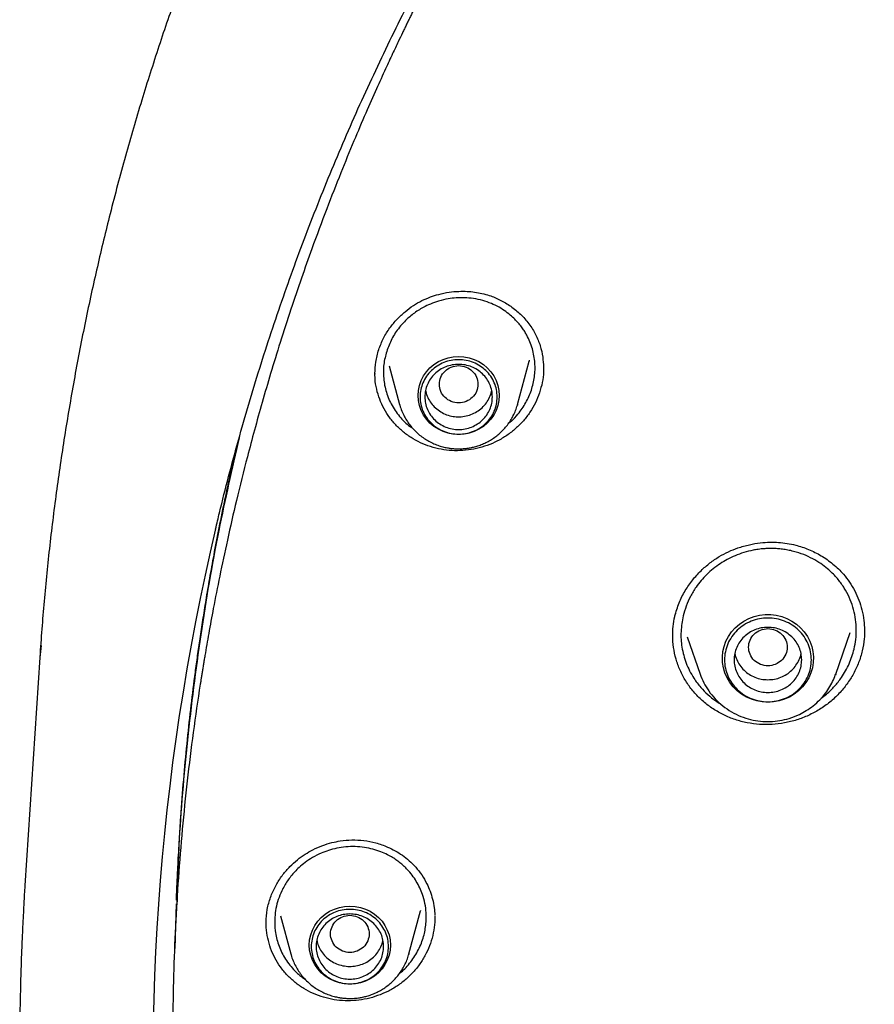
# Model space of a CAD drawing. Header units: millimetres. Extents: x 8 to 1762, y 12 to 2803.
# Tile 82 of 118: x 801 to 818, y 2399 to 2419. Entities that reach past the tile are written whole.
import ezdxf

# ---------------------------------------------------------------- set-up
doc = ezdxf.new("R2010")
doc.units = ezdxf.units.MM

msp = doc.modelspace()

# ---------------------------------------------------------------- linework, layer by layer
at = {"color": 7, "linetype": 'Continuous', "lineweight": 30}
for p, q in [((811.066, 2411.216), (811.308, 2412.109)), ((811.307, 2412.131), (811.302, 2412.11)), ((808.111, 2411.844), (808.111, 2411.856)), ((808.404, 2412.013), (808.62, 2411.216)), ((811.599, 2411.989), (811.6, 2411.957)), ((810.509, 2411.425), (810.528, 2411.508)), ((811.066, 2411.216), (811.062, 2411.199)), ((814.327, 2406.831), (814.347, 2406.894)), ((818.254, 2406.558), (818.253, 2406.515)), ((814.581, 2406.4), (814.848, 2405.627)), ((817.658, 2405.627), (817.956, 2406.49)), ((801.169, 2405.97), (801.197, 2406.222)), ((801.162, 2405.97), (800.852, 2401.246)), ((817.65, 2405.608), (817.658, 2405.627)), ((817.658, 2405.627), (817.651, 2405.608)), ((803.992, 2400.864), (803.962, 2399.944)), ((806.151, 2400.618), (806.365, 2399.827)), ((808.812, 2399.827), (809.053, 2400.72)), ((809.347, 2400.615), (809.348, 2400.484)), ((805.851, 2400.43), (805.851, 2400.55)), ((808.812, 2399.827), (808.807, 2399.81))]:
    msp.add_line(p, q, dxfattribs=at)
at = {"color": 7, "linetype": 'Continuous', "lineweight": 30, "flags": 128}
for points in [[(809.843, 2410.59), (809.733, 2410.597), (809.626, 2410.618), (809.521, 2410.652), (809.423, 2410.699), (809.332, 2410.758), (809.249, 2410.827), (809.176, 2410.907), (809.115, 2410.995), (809.067, 2411.09), (809.031, 2411.19), (809.01, 2411.294), (809.003, 2411.4), (809.01, 2411.506), (809.031, 2411.61), (809.067, 2411.71), (809.115, 2411.805), (809.176, 2411.893), (809.249, 2411.973), (809.332, 2412.042), (809.423, 2412.101), (809.521, 2412.148), (809.626, 2412.182), (809.733, 2412.203), (809.843, 2412.21), (809.953, 2412.203), (810.061, 2412.182), (810.165, 2412.148), (810.263, 2412.101), (810.355, 2412.042), (810.437, 2411.973), (810.51, 2411.893), (810.571, 2411.805), (810.619, 2411.71), (810.655, 2411.61), (810.676, 2411.506), (810.683, 2411.4), (810.676, 2411.294), (810.655, 2411.19), (810.619, 2411.09), (810.571, 2410.995), (810.51, 2410.907), (810.437, 2410.827), (810.355, 2410.758), (810.263, 2410.699), (810.165, 2410.652), (810.061, 2410.618), (809.953, 2410.597), (809.843, 2410.59)], [(816.253, 2405.044), (816.137, 2405.051), (816.023, 2405.072), (815.912, 2405.106), (815.806, 2405.152), (815.708, 2405.211), (815.617, 2405.282), (815.536, 2405.362), (815.466, 2405.451), (815.408, 2405.548), (815.363, 2405.651), (815.331, 2405.759), (815.313, 2405.87), (815.31, 2405.982), (815.32, 2406.093), (815.345, 2406.202), (815.384, 2406.308), (815.436, 2406.408), (815.5, 2406.502), (815.575, 2406.587), (815.661, 2406.662), (815.756, 2406.727), (815.859, 2406.78), (815.967, 2406.82), (816.08, 2406.847), (816.195, 2406.861), (816.311, 2406.861), (816.426, 2406.847), (816.539, 2406.82), (816.647, 2406.78), (816.75, 2406.727), (816.845, 2406.662), (816.93, 2406.587), (817.006, 2406.502), (817.07, 2406.408), (817.122, 2406.308), (817.161, 2406.202), (817.185, 2406.093), (817.196, 2405.982), (817.193, 2405.87), (817.175, 2405.759), (817.143, 2405.651), (817.098, 2405.548), (817.04, 2405.451), (816.97, 2405.362), (816.889, 2405.282), (816.798, 2405.211), (816.699, 2405.152), (816.594, 2405.106), (816.483, 2405.072), (816.369, 2405.051), (816.253, 2405.044)], [(807.589, 2399.201), (807.479, 2399.208), (807.371, 2399.229), (807.267, 2399.263), (807.168, 2399.31), (807.077, 2399.368), (806.994, 2399.438), (806.922, 2399.518), (806.861, 2399.606), (806.812, 2399.701), (806.777, 2399.801), (806.755, 2399.905), (806.748, 2400.011), (806.755, 2400.117), (806.777, 2400.221), (806.812, 2400.321), (806.861, 2400.416), (806.922, 2400.504), (806.994, 2400.584), (807.077, 2400.653), (807.168, 2400.712), (807.267, 2400.759), (807.371, 2400.793), (807.479, 2400.814), (807.589, 2400.821), (807.698, 2400.814), (807.806, 2400.793), (807.91, 2400.759), (808.009, 2400.712), (808.1, 2400.653), (808.183, 2400.584), (808.255, 2400.504), (808.316, 2400.416), (808.365, 2400.321), (808.4, 2400.221), (808.422, 2400.117), (808.429, 2400.011), (808.422, 2399.905), (808.4, 2399.801), (808.365, 2399.701), (808.316, 2399.606), (808.255, 2399.518), (808.183, 2399.438), (808.1, 2399.368), (808.009, 2399.31), (807.91, 2399.263), (807.806, 2399.229), (807.698, 2399.208), (807.589, 2399.201)]]:
    msp.add_lwpolyline(points, dxfattribs=at)
at = {"color": 7, "linetype": 'Continuous', "lineweight": 30}
msp.add_arc((851.835, 2397.496), 48.331, 166.6737, 185.3529, dxfattribs=at)
for points, knots in [([(855.494, 2455.209), (855.134, 2455.207), (854.425, 2455.204), (853.381, 2455.173), (852.374, 2455.126), (851.403, 2455.064), (850.471, 2454.988), (849.525, 2454.895), (848.572, 2454.786), (847.617, 2454.659), (846.714, 2454.524), (845.863, 2454.383), (845.063, 2454.238), (844.315, 2454.092), (843.618, 2453.946), (843.013, 2453.812), (842.493, 2453.691), (842.05, 2453.584), (841.624, 2453.477), (840.861, 2453.28), (839.753, 2452.974), (838.302, 2452.53), (836.847, 2452.04), (835.39, 2451.505), (833.938, 2450.925), (832.519, 2450.311), (831.137, 2449.667), (829.792, 2448.996), (828.468, 2448.289), (827.164, 2447.546), (825.882, 2446.769), (824.623, 2445.957), (823.347, 2445.084), (822.057, 2444.146), (820.759, 2443.14), (819.492, 2442.096), (818.26, 2441.015), (817.098, 2439.932), (816.005, 2438.852), (814.978, 2437.778), (813.982, 2436.677), (813.019, 2435.55), (812.088, 2434.397), (811.191, 2433.22), (810.299, 2431.979), (809.418, 2430.673), (808.552, 2429.3), (807.73, 2427.901), (806.953, 2426.48), (806.248, 2425.088), (805.61, 2423.73), (805.035, 2422.41), (804.497, 2421.075), (804.031, 2419.818), (803.624, 2418.631), (803.268, 2417.509), (802.93, 2416.351), (802.624, 2415.201), (802.349, 2414.061), (802.103, 2412.935), (801.881, 2411.788), (801.683, 2410.628), (801.51, 2409.464), (801.365, 2408.302), (801.246, 2407.141), (801.19, 2406.365), (801.162, 2405.978)], [0, 0, 0, 0, 0.013175, 0.02591, 0.038204, 0.050057, 0.06147, 0.072442, 0.084808, 0.096563, 0.107705, 0.118235, 0.128154, 0.13746, 0.146154, 0.154236, 0.160157, 0.1657, 0.170973, 0.176251, 0.194574, 0.213129, 0.231915, 0.250932, 0.270136, 0.289358, 0.307811, 0.326265, 0.344719, 0.363174, 0.38163, 0.400086, 0.418541, 0.438843, 0.459144, 0.479446, 0.499748, 0.520051, 0.538508, 0.556967, 0.575426, 0.593885, 0.612344, 0.630804, 0.649264, 0.669571, 0.689878, 0.710185, 0.730493, 0.750801, 0.768894, 0.786988, 0.805082, 0.823177, 0.837619, 0.852441, 0.867644, 0.883229, 0.897466, 0.912007, 0.926845, 0.941706, 0.956447, 0.971074, 0.98559, 1, 1, 1, 1]), ([(804.807, 2408.633), (804.833, 2408.744), (804.918, 2409.109), (805.075, 2409.722), (805.277, 2410.474), (805.492, 2411.221), (805.718, 2411.966), (805.957, 2412.707), (806.208, 2413.445), (806.47, 2414.178), (806.744, 2414.908), (807.03, 2415.633), (807.327, 2416.355), (807.636, 2417.071), (807.957, 2417.783), (808.289, 2418.49), (808.632, 2419.192), (808.986, 2419.889), (809.352, 2420.58), (809.729, 2421.266), (810.116, 2421.946), (810.515, 2422.621), (810.924, 2423.289), (811.344, 2423.951), (811.775, 2424.607), (812.216, 2425.256), (812.667, 2425.898), (813.129, 2426.534), (813.601, 2427.163), (814.083, 2427.785), (814.575, 2428.399), (815.077, 2429.006), (815.588, 2429.605), (816.109, 2430.197), (816.64, 2430.781), (817.18, 2431.357), (817.729, 2431.924), (818.287, 2432.484), (818.854, 2433.035), (819.43, 2433.577), (820.014, 2434.111), (820.607, 2434.636), (821.208, 2435.153), (821.818, 2435.66), (822.436, 2436.158), (823.061, 2436.647), (823.694, 2437.126), (824.335, 2437.596), (824.984, 2438.056), (825.64, 2438.506), (826.303, 2438.947), (826.972, 2439.378), (827.649, 2439.798), (828.333, 2440.209), (829.023, 2440.609), (829.719, 2440.999), (830.422, 2441.378), (831.13, 2441.747), (831.844, 2442.105), (832.565, 2442.453), (833.29, 2442.79), (834.021, 2443.116), (834.757, 2443.431), (835.498, 2443.735), (836.244, 2444.027), (836.994, 2444.309), (837.749, 2444.58), (838.508, 2444.839), (839.271, 2445.087), (840.038, 2445.323), (840.809, 2445.548), (841.584, 2445.761), (842.361, 2445.963), (843.142, 2446.153), (843.926, 2446.332), (844.712, 2446.498), (845.501, 2446.653), (846.293, 2446.797), (847.087, 2446.928), (847.882, 2447.048), (848.68, 2447.155), (849.479, 2447.251), (850.28, 2447.335), (851.082, 2447.407), (851.885, 2447.466), (852.689, 2447.514), (853.493, 2447.55), (854.298, 2447.574), (855.103, 2447.586), (855.909, 2447.586), (856.714, 2447.573), (857.519, 2447.549), (858.323, 2447.513), (859.127, 2447.465), (859.93, 2447.405), (860.732, 2447.332), (861.533, 2447.248), (862.332, 2447.152), (863.129, 2447.044), (863.925, 2446.924), (864.719, 2446.793), (865.51, 2446.649), (866.299, 2446.494), (867.086, 2446.326), (867.869, 2446.148), (868.65, 2445.957), (869.428, 2445.755), (870.202, 2445.541), (870.972, 2445.316), (871.739, 2445.079), (872.502, 2444.831), (873.261, 2444.572), (874.016, 2444.301), (874.766, 2444.019), (875.512, 2443.726), (876.253, 2443.421), (876.989, 2443.106), (877.72, 2442.78), (878.445, 2442.443), (879.165, 2442.095), (879.879, 2441.736), (880.587, 2441.367), (881.29, 2440.987), (881.986, 2440.597), (882.676, 2440.196), (883.359, 2439.786), (884.035, 2439.365), (884.705, 2438.934), (885.368, 2438.493), (886.023, 2438.042), (886.672, 2437.582), (887.312, 2437.112), (887.945, 2436.632), (888.571, 2436.143), (889.188, 2435.645), (889.797, 2435.137), (890.398, 2434.621), (890.991, 2434.095), (891.575, 2433.561), (892.151, 2433.019), (892.718, 2432.467), (893.275, 2431.908), (893.824, 2431.34), (894.364, 2430.763), (894.894, 2430.179), (895.415, 2429.587), (895.926, 2428.988), (896.427, 2428.381), (896.919, 2427.766), (897.401, 2427.144), (897.872, 2426.515), (898.334, 2425.879), (898.785, 2425.237), (899.226, 2424.587), (899.656, 2423.931), (900.076, 2423.269), (900.485, 2422.601), (900.883, 2421.926), (901.27, 2421.246), (901.647, 2420.56), (902.012, 2419.868), (902.366, 2419.171), (902.709, 2418.469), (903.04, 2417.762), (903.361, 2417.05), (903.669, 2416.333), (903.966, 2415.612), (904.252, 2414.887), (904.526, 2414.157), (904.788, 2413.423), (905.038, 2412.685), (905.276, 2411.944), (905.502, 2411.199), (905.717, 2410.452), (905.918, 2409.7), (906.069, 2409.11), (906.149, 2408.77), (906.169, 2408.682)], [0, 0, 0, 0, 0.002552, 0.008307, 0.014062, 0.019817, 0.025572, 0.031327, 0.037082, 0.042837, 0.048592, 0.054347, 0.060102, 0.065856, 0.071611, 0.077366, 0.083121, 0.088875, 0.09463, 0.100385, 0.106139, 0.111894, 0.117649, 0.123403, 0.129158, 0.134912, 0.140667, 0.146421, 0.152176, 0.15793, 0.163684, 0.169439, 0.175193, 0.180947, 0.186702, 0.192456, 0.19821, 0.203964, 0.209718, 0.215472, 0.221226, 0.22698, 0.232734, 0.238488, 0.244242, 0.249996, 0.25575, 0.261504, 0.267258, 0.273012, 0.278766, 0.284519, 0.290273, 0.296027, 0.301781, 0.307534, 0.313288, 0.319042, 0.324795, 0.330549, 0.336303, 0.342056, 0.34781, 0.353563, 0.359317, 0.36507, 0.370824, 0.376577, 0.382331, 0.388084, 0.393838, 0.399591, 0.405344, 0.411098, 0.416851, 0.422604, 0.428358, 0.434111, 0.439865, 0.445618, 0.451371, 0.457125, 0.462878, 0.468631, 0.474384, 0.480138, 0.485891, 0.491644, 0.497398, 0.503151, 0.508904, 0.514658, 0.520411, 0.526164, 0.531917, 0.537671, 0.543424, 0.549177, 0.554931, 0.560684, 0.566437, 0.572191, 0.577944, 0.583697, 0.589451, 0.595204, 0.600957, 0.606711, 0.612464, 0.618218, 0.623971, 0.629724, 0.635478, 0.641231, 0.646985, 0.652738, 0.658492, 0.664245, 0.669999, 0.675752, 0.681506, 0.687259, 0.693013, 0.698767, 0.70452, 0.710274, 0.716028, 0.721781, 0.727535, 0.733289, 0.739043, 0.744796, 0.75055, 0.756304, 0.762058, 0.767812, 0.773566, 0.77932, 0.785074, 0.790828, 0.796582, 0.802336, 0.80809, 0.813844, 0.819598, 0.825352, 0.831107, 0.836861, 0.842615, 0.848369, 0.854124, 0.859878, 0.865632, 0.871387, 0.877141, 0.882896, 0.88865, 0.894405, 0.900159, 0.905914, 0.911669, 0.917423, 0.923178, 0.928933, 0.934687, 0.940442, 0.946197, 0.951952, 0.957706, 0.963461, 0.969216, 0.974971, 0.980726, 0.986481, 0.992236, 0.997991, 1, 1, 1, 1]), ([(819.222, 2433.379), (818.826, 2432.998), (817.936, 2432.142), (816.635, 2430.752), (815.306, 2429.225), (814.051, 2427.658), (812.861, 2426.045), (811.783, 2424.454), (810.81, 2422.893), (809.968, 2421.431), (809.346, 2420.259), (809, 2419.571), (808.873, 2419.315), (808.834, 2419.235), (808.795, 2419.155), (808.756, 2419.075), (808.718, 2418.995), (808.663, 2418.88), (808.581, 2418.71), (808.464, 2418.462), (808.313, 2418.136), (808.127, 2417.727), (807.907, 2417.228), (807.66, 2416.648), (807.389, 2415.987), (807.097, 2415.242), (806.826, 2414.515), (806.58, 2413.82), (806.361, 2413.174), (806.148, 2412.515), (805.95, 2411.872), (805.773, 2411.265), (805.612, 2410.69), (805.433, 2410.014), (805.243, 2409.254), (805.053, 2408.428), (804.894, 2407.681), (804.767, 2407.036), (804.666, 2406.488), (804.604, 2406.131), (804.568, 2405.916), (804.553, 2405.826), (804.539, 2405.738), (804.525, 2405.654), (804.512, 2405.572), (804.5, 2405.494), (804.387, 2404.778), (804.204, 2403.417), (804.02, 2401.406), (803.92, 2399.388), (803.907, 2397.368), (803.98, 2395.35), (804.137, 2393.336), (804.38, 2391.33), (804.706, 2389.335), (805.115, 2387.354), (805.606, 2385.39), (806.182, 2383.448), (806.782, 2381.669), (807.227, 2380.552), (807.422, 2380.063)], [0, 0, 0, 0, 0.028008, 0.062998, 0.097289, 0.131581, 0.165873, 0.200166, 0.230343, 0.26052, 0.287077, 0.298762, 0.300292, 0.301823, 0.303353, 0.304883, 0.306413, 0.307944, 0.311441, 0.316157, 0.322094, 0.330014, 0.339403, 0.350261, 0.362588, 0.376385, 0.391651, 0.402759, 0.414535, 0.426976, 0.438624, 0.449421, 0.459745, 0.469597, 0.485701, 0.500358, 0.513569, 0.525333, 0.534488, 0.542523, 0.544172, 0.545766, 0.547302, 0.548783, 0.550207, 0.551574, 0.552885, 0.587878, 0.62287, 0.657862, 0.692855, 0.727845, 0.762835, 0.797826, 0.83282, 0.867812, 0.902802, 0.93779, 0.97278, 1, 1, 1, 1]), ([(808.187, 2412.351), (808.218, 2412.431), (808.278, 2412.587), (808.411, 2412.799), (808.562, 2412.982), (808.728, 2413.137), (808.901, 2413.265), (809.078, 2413.367), (809.255, 2413.443), (809.443, 2413.503), (809.639, 2413.543), (809.837, 2413.561), (810.014, 2413.56), (810.175, 2413.545), (810.329, 2413.517), (810.508, 2413.467), (810.711, 2413.382), (810.928, 2413.253), (811.13, 2413.088), (811.306, 2412.891), (811.444, 2412.669), (811.537, 2412.435), (811.591, 2412.207), (811.598, 2412.058), (811.601, 2411.989)], [0, 0, 0, 0, 0.0538285, 0.1049408, 0.1534872, 0.199531, 0.2431127, 0.2842811, 0.3230142, 0.3593026, 0.4038732, 0.4440596, 0.4798182, 0.5116038, 0.5433701, 0.5760158, 0.6267535, 0.6796576, 0.7346003, 0.7913623, 0.8478364, 0.9020951, 0.9543616, 1, 1, 1, 1]), ([(811.35, 2411.508), (811.375, 2411.6), (811.426, 2411.786), (811.432, 2412.079), (811.381, 2412.373), (811.293, 2412.587), (811.211, 2412.727), (811.159, 2412.805), (811.097, 2412.884), (811.024, 2412.965), (810.933, 2413.052), (810.82, 2413.142), (810.679, 2413.232), (810.519, 2413.31), (810.341, 2413.371), (810.154, 2413.411), (809.969, 2413.429), (809.793, 2413.426), (809.614, 2413.405), (809.434, 2413.363), (809.262, 2413.301), (809.12, 2413.233), (809.002, 2413.163), (808.9, 2413.091), (808.806, 2413.014), (808.718, 2412.931), (808.6, 2412.799), (808.465, 2412.609), (808.395, 2412.433), (808.361, 2412.346)], [0, 0, 0, 0, 0.059646, 0.121083, 0.184318, 0.249355, 0.267847, 0.287804, 0.309224, 0.332105, 0.356444, 0.388909, 0.423643, 0.460638, 0.499886, 0.540043, 0.577924, 0.613537, 0.646889, 0.687839, 0.724796, 0.757773, 0.783135, 0.80824, 0.83309, 0.857689, 0.882038, 0.941765, 1, 1, 1, 1]), ([(808.109, 2411.855), (808.112, 2411.935), (808.117, 2412.102), (808.163, 2412.265), (808.187, 2412.351)], [0, 0, 0, 0, 0.476321, 1, 1, 1, 1]), ([(808.361, 2412.346), (808.336, 2412.257), (808.285, 2412.075), (808.278, 2411.789), (808.325, 2411.498), (808.418, 2411.265), (808.522, 2411.089), (808.646, 2410.926), (808.77, 2410.799), (808.873, 2410.73), (808.892, 2410.718)], [0, 0, 0, 0, 0.1494928, 0.3041921, 0.464212, 0.6296644, 0.7145763, 0.7992061, 0.9643323, 1, 1, 1, 1]), ([(811.52, 2411.455), (811.493, 2411.385), (811.44, 2411.245), (811.325, 2411.051), (811.188, 2410.872), (811.027, 2410.711), (810.847, 2410.57), (810.648, 2410.453), (810.436, 2410.361), (810.215, 2410.297), (809.988, 2410.26), (809.76, 2410.251), (809.533, 2410.271), (809.312, 2410.319), (809.1, 2410.394), (808.901, 2410.496), (808.718, 2410.622), (808.553, 2410.77), (808.411, 2410.937), (808.293, 2411.122), (808.202, 2411.321), (808.14, 2411.53), (808.108, 2411.719), (808.109, 2411.837), (808.109, 2411.883)], [0, 0, 0, 0, 0.046619, 0.092914, 0.139057, 0.185193, 0.231459, 0.278013, 0.324583, 0.370886, 0.417043, 0.463138, 0.509241, 0.55544, 0.601664, 0.647825, 0.693975, 0.740137, 0.786339, 0.832651, 0.878934, 0.925069, 0.971174, 1, 1, 1, 1]), ([(809.843, 2412.019), (809.791, 2412.013), (809.686, 2412.001), (809.553, 2411.912), (809.465, 2411.784), (809.432, 2411.633), (809.465, 2411.482), (809.553, 2411.353), (809.686, 2411.268), (809.843, 2411.237), (810, 2411.268), (810.134, 2411.353), (810.222, 2411.482), (810.254, 2411.633), (810.222, 2411.784), (810.134, 2411.912), (810, 2412.001), (809.895, 2412.013), (809.843, 2412.019)], [0, 0, 0, 0, 0.0625, 0.125, 0.1875, 0.25, 0.3125, 0.375, 0.4375, 0.5, 0.5625, 0.625, 0.6875, 0.75, 0.8125, 0.875, 0.9375, 1, 1, 1, 1]), ([(811.601, 2411.972), (811.602, 2411.944), (811.605, 2411.844), (811.582, 2411.669), (811.54, 2411.526), (811.52, 2411.455)], [0, 0, 0, 0, 0.157299, 0.577101, 1, 1, 1, 1]), ([(809.159, 2411.508), (809.162, 2411.489), (809.172, 2411.426), (809.216, 2411.325), (809.29, 2411.213), (809.386, 2411.117), (809.499, 2411.041), (809.625, 2410.987), (809.76, 2410.959), (809.898, 2410.956), (810.034, 2410.98), (810.163, 2411.028), (810.279, 2411.1), (810.378, 2411.192), (810.459, 2411.301), (810.492, 2411.383), (810.509, 2411.425)], [0, 0, 0, 0, 0.033308, 0.107669, 0.18203, 0.256391, 0.330751, 0.405112, 0.479473, 0.553834, 0.628195, 0.702556, 0.776917, 0.851278, 0.925639, 1, 1, 1, 1]), ([(810.882, 2410.826), (810.9, 2410.841), (810.97, 2410.897), (811.095, 2411.036), (811.245, 2411.246), (811.315, 2411.421), (811.35, 2411.508)], [0, 0, 0, 0, 0.0815974, 0.3169722, 0.6626911, 1, 1, 1, 1]), ([(808.622, 2411.209), (808.623, 2411.205), (808.633, 2411.16), (808.665, 2411.077), (808.717, 2410.963), (808.779, 2410.86), (808.848, 2410.765), (808.926, 2410.677), (809.011, 2410.597), (809.104, 2410.526), (809.202, 2410.463), (809.304, 2410.41), (809.409, 2410.368), (809.511, 2410.337), (809.601, 2410.316), (809.683, 2410.304), (809.76, 2410.296), (809.815, 2410.295), (809.843, 2410.295)], [0, 0, 0, 0, 0.0072845, 0.0852893, 0.1643584, 0.2359809, 0.3075978, 0.3791741, 0.4506602, 0.521972, 0.5929622, 0.6633512, 0.7325335, 0.7988954, 0.8579473, 0.9007613, 0.9486045, 1, 1, 1, 1]), ([(809.843, 2410.295), (809.886, 2410.296), (809.946, 2410.297), (810.034, 2410.308), (810.11, 2410.321), (810.199, 2410.343), (810.291, 2410.373), (810.384, 2410.412), (810.478, 2410.46), (810.57, 2410.517), (810.658, 2410.583), (810.741, 2410.658), (810.818, 2410.741), (810.888, 2410.832), (810.951, 2410.93), (811.003, 2411.035), (811.04, 2411.125), (811.055, 2411.181), (811.06, 2411.199)], [0, 0, 0, 0, 0.078074, 0.110117, 0.163296, 0.21868, 0.278233, 0.340541, 0.405034, 0.471259, 0.5389, 0.607725, 0.677566, 0.748302, 0.819846, 0.892142, 0.965153, 1, 1, 1, 1]), ([(805.293, 2410.523), (805.147, 2409.883), (804.837, 2408.53), (804.483, 2406.439), (804.209, 2404.26), (804.047, 2402.4), (804.016, 2401.266), (804.004, 2400.864)], [0, 0, 0, 0, 0.20127, 0.426244, 0.651216, 0.876179, 1, 1, 1, 1]), ([(805.218, 2410.245), (805.192, 2410.134), (805.115, 2409.809), (805, 2409.28), (804.876, 2408.673), (804.77, 2408.121), (804.68, 2407.621), (804.603, 2407.171), (804.537, 2406.754), (804.478, 2406.372), (804.427, 2406.012), (804.364, 2405.553), (804.291, 2404.974), (804.213, 2404.263), (804.143, 2403.525), (804.095, 2402.92), (804.064, 2402.459), (804.046, 2402.162), (804.03, 2401.885), (804.017, 2401.638), (804.007, 2401.421), (803.998, 2401.235), (803.992, 2401.08), (803.988, 2400.986), (803.987, 2400.944)], [0, 0, 0, 0, 0.036418, 0.106826, 0.172731, 0.234153, 0.286532, 0.335167, 0.380067, 0.421237, 0.458859, 0.496104, 0.569393, 0.645564, 0.724632, 0.806616, 0.839628, 0.872295, 0.901872, 0.928129, 0.951066, 0.970686, 0.986994, 1, 1, 1, 1]), ([(814.323, 2406.821), (814.35, 2406.916), (814.403, 2407.101), (814.533, 2407.355), (814.686, 2407.578), (814.86, 2407.77), (815.046, 2407.931), (815.239, 2408.063), (815.433, 2408.165), (815.643, 2408.249), (815.863, 2408.311), (816.086, 2408.348), (816.287, 2408.362), (816.473, 2408.358), (816.652, 2408.338), (816.862, 2408.295), (817.102, 2408.215), (817.362, 2408.084), (817.607, 2407.912), (817.802, 2407.723), (817.95, 2407.534), (818.057, 2407.354), (818.143, 2407.161), (818.206, 2406.955), (818.247, 2406.748), (818.252, 2406.61), (818.255, 2406.544)], [0, 0, 0, 0, 0.052681, 0.102625, 0.150017, 0.194956, 0.23751, 0.277745, 0.315556, 0.350907, 0.394219, 0.433153, 0.467682, 0.498525, 0.529559, 0.561379, 0.610769, 0.662169, 0.715429, 0.770317, 0.80762, 0.845501, 0.884196, 0.923678, 0.963887, 1, 1, 1, 1]), ([(818.04, 2406.146), (818.053, 2406.212), (818.08, 2406.346), (818.089, 2406.551), (818.074, 2406.759), (818.032, 2406.967), (817.963, 2407.171), (817.884, 2407.331), (817.809, 2407.452), (817.746, 2407.541), (817.672, 2407.631), (817.586, 2407.722), (817.479, 2407.82), (817.345, 2407.921), (817.18, 2408.021), (816.993, 2408.107), (816.818, 2408.164), (816.669, 2408.198), (816.557, 2408.215), (816.454, 2408.226), (816.361, 2408.23), (816.273, 2408.23), (816.191, 2408.226), (816.117, 2408.22), (816.037, 2408.21), (815.916, 2408.189), (815.755, 2408.149), (815.575, 2408.083), (815.413, 2408.006), (815.261, 2407.915), (815.119, 2407.812), (814.986, 2407.694), (814.867, 2407.566), (814.751, 2407.415), (814.645, 2407.239), (814.554, 2407.039), (814.515, 2406.9), (814.496, 2406.831)], [0, 0, 0, 0, 0.036707, 0.074096, 0.112166, 0.150917, 0.190348, 0.230458, 0.248748, 0.268509, 0.289739, 0.312437, 0.3366, 0.368853, 0.403384, 0.440185, 0.479249, 0.501209, 0.521306, 0.539542, 0.555919, 0.570441, 0.585986, 0.598638, 0.609834, 0.628134, 0.663327, 0.69667, 0.72817, 0.757831, 0.789415, 0.820616, 0.851438, 0.881886, 0.921899, 0.961267, 1, 1, 1, 1]), ([(814.279, 2406.404), (814.28, 2406.474), (814.283, 2406.614), (814.31, 2406.752), (814.323, 2406.821)], [0, 0, 0, 0, 0.500154, 1, 1, 1, 1]), ([(814.496, 2406.831), (814.477, 2406.725), (814.439, 2406.509), (814.461, 2406.177), (814.534, 2405.903), (814.628, 2405.691), (814.726, 2405.521), (814.851, 2405.356), (815.005, 2405.2), (815.143, 2405.088), (815.237, 2405.031), (815.27, 2405.011)], [0, 0, 0, 0, 0.151628, 0.308381, 0.470355, 0.553437, 0.637867, 0.749403, 0.846856, 0.946188, 1, 1, 1, 1]), ([(816.253, 2406.57), (816.201, 2406.564), (816.096, 2406.552), (815.962, 2406.463), (815.874, 2406.336), (815.842, 2406.184), (815.874, 2406.033), (815.962, 2405.904), (816.096, 2405.82), (816.253, 2405.788), (816.41, 2405.82), (816.543, 2405.904), (816.631, 2406.033), (816.664, 2406.184), (816.631, 2406.336), (816.543, 2406.463), (816.41, 2406.552), (816.305, 2406.564), (816.253, 2406.57)], [0, 0, 0, 0, 0.0625, 0.125, 0.1875, 0.25, 0.3125, 0.375, 0.4375, 0.5, 0.5625, 0.625, 0.6875, 0.75, 0.8125, 0.875, 0.9375, 1, 1, 1, 1]), ([(818.255, 2406.531), (818.255, 2406.474), (818.255, 2406.332), (818.226, 2406.192), (818.209, 2406.109)], [0, 0, 0, 0, 0.406286, 1, 1, 1, 1]), ([(818.209, 2406.109), (818.186, 2406.027), (818.141, 2405.864), (818.031, 2405.633), (817.894, 2405.417), (817.73, 2405.219), (817.54, 2405.043), (817.327, 2404.891), (817.096, 2404.767), (816.851, 2404.673), (816.598, 2404.61), (816.339, 2404.579), (816.079, 2404.58), (815.822, 2404.613), (815.573, 2404.679), (815.336, 2404.776), (815.115, 2404.902), (814.912, 2405.054), (814.732, 2405.231), (814.579, 2405.429), (814.455, 2405.647), (814.361, 2405.878), (814.303, 2406.119), (814.276, 2406.31), (814.28, 2406.42), (814.281, 2406.446)], [0, 0, 0, 0, 0.045163, 0.090023, 0.134743, 0.179456, 0.224292, 0.269402, 0.314534, 0.359421, 0.404175, 0.448867, 0.493558, 0.53833, 0.583126, 0.627876, 0.672622, 0.717379, 0.762164, 0.807034, 0.851872, 0.896579, 0.941266, 0.986021, 1, 1, 1, 1]), ([(817.358, 2405.127), (817.395, 2405.154), (817.495, 2405.229), (817.637, 2405.372), (817.801, 2405.579), (817.948, 2405.836), (818.009, 2406.043), (818.04, 2406.146)], [0, 0, 0, 0, 0.110299, 0.294293, 0.475305, 0.741007, 1, 1, 1, 1]), ([(815.566, 2406.053), (815.566, 2406.053), (815.571, 2406.009), (815.604, 2405.925), (815.667, 2405.807), (815.755, 2405.704), (815.861, 2405.62), (815.983, 2405.557), (816.115, 2405.517), (816.207, 2405.512), (816.253, 2405.51)], [0, 0, 0, 0, 0.000201, 0.14303, 0.285858, 0.428687, 0.571515, 0.714343, 0.857172, 1, 1, 1, 1]), ([(816.253, 2405.51), (816.299, 2405.512), (816.39, 2405.517), (816.523, 2405.557), (816.644, 2405.62), (816.751, 2405.704), (816.839, 2405.807), (816.902, 2405.925), (816.935, 2406.009), (816.939, 2406.053), (816.939, 2406.053)], [0, 0, 0, 0, 0.142828, 0.285657, 0.428485, 0.571313, 0.714142, 0.85697, 0.999799, 1, 1, 1, 1]), ([(814.848, 2405.627), (814.872, 2405.567), (814.92, 2405.444), (815.026, 2405.272), (815.157, 2405.11), (815.315, 2404.964), (815.494, 2404.842), (815.689, 2404.747), (815.891, 2404.682), (816.097, 2404.646), (816.3, 2404.639), (816.501, 2404.659), (816.704, 2404.706), (816.889, 2404.778), (817.054, 2404.869), (817.198, 2404.97), (817.324, 2405.084), (817.432, 2405.207), (817.52, 2405.333), (817.596, 2405.467), (817.633, 2405.563), (817.65, 2405.608)], [0, 0, 0, 0, 0.053295, 0.1084531, 0.1656124, 0.2249558, 0.2856753, 0.3452011, 0.4034097, 0.4603167, 0.5159373, 0.5702862, 0.6255729, 0.6874009, 0.7324987, 0.7807295, 0.8321279, 0.8727852, 0.9152483, 0.9595193, 1, 1, 1, 1]), ([(805.851, 2400.55), (805.861, 2400.639), (805.881, 2400.812), (805.961, 2401.057), (806.067, 2401.277), (806.196, 2401.472), (806.341, 2401.639), (806.496, 2401.78), (806.656, 2401.895), (806.831, 2401.994), (807.017, 2402.076), (807.209, 2402.135), (807.411, 2402.176), (807.633, 2402.196), (807.881, 2402.184), (808.13, 2402.134), (808.347, 2402.058), (808.53, 2401.968), (808.681, 2401.873), (808.825, 2401.76), (808.96, 2401.625), (809.083, 2401.465), (809.18, 2401.298), (809.253, 2401.128), (809.305, 2400.961), (809.339, 2400.795), (809.346, 2400.682), (809.348, 2400.631)], [0, 0, 0, 0, 0.051787, 0.100854, 0.147349, 0.191336, 0.232856, 0.271955, 0.308596, 0.342784, 0.384523, 0.421838, 0.454688, 0.500011, 0.546566, 0.59459, 0.644055, 0.677777, 0.712013, 0.747102, 0.784238, 0.823773, 0.865827, 0.899005, 0.933533, 0.969361, 1, 1, 1, 1]), ([(809.169, 2400.495), (809.171, 2400.558), (809.175, 2400.685), (809.148, 2400.875), (809.102, 2401.048), (809.039, 2401.2), (808.968, 2401.334), (808.882, 2401.461), (808.796, 2401.562), (808.716, 2401.642), (808.645, 2401.704), (808.564, 2401.767), (808.472, 2401.827), (808.361, 2401.89), (808.226, 2401.95), (808.065, 2402.002), (807.889, 2402.039), (807.699, 2402.056), (807.506, 2402.05), (807.321, 2402.023), (807.15, 2401.978), (806.98, 2401.914), (806.816, 2401.83), (806.664, 2401.729), (806.543, 2401.628), (806.446, 2401.532), (806.366, 2401.439), (806.293, 2401.341), (806.23, 2401.239), (806.163, 2401.112), (806.101, 2400.956), (806.052, 2400.773), (806.039, 2400.649), (806.033, 2400.587)], [0, 0, 0, 0, 0.039584, 0.079964, 0.121143, 0.152562, 0.184434, 0.216757, 0.249532, 0.268018, 0.287968, 0.30938, 0.332252, 0.356582, 0.389036, 0.423757, 0.460738, 0.499973, 0.540114, 0.577982, 0.613582, 0.646922, 0.687857, 0.7248, 0.757765, 0.783118, 0.808214, 0.833055, 0.857645, 0.881986, 0.92199, 0.961324, 1, 1, 1, 1]), ([(800.852, 2401.245), (800.848, 2401.185), (800.841, 2401.063), (800.83, 2400.832), (800.814, 2400.555), (800.798, 2400.216), (800.782, 2399.852), (800.769, 2399.463), (800.757, 2399.003), (800.747, 2398.465), (800.744, 2397.844), (800.749, 2397.246), (800.76, 2396.677), (800.775, 2396.138), (800.798, 2395.567), (800.83, 2394.961), (800.871, 2394.318), (800.922, 2393.653), (800.984, 2392.967), (801.058, 2392.26), (801.146, 2391.52), (801.25, 2390.746), (801.373, 2389.922), (801.52, 2389.046), (801.693, 2388.117), (801.892, 2387.151), (802.12, 2386.148), (802.378, 2385.108), (802.663, 2384.055), (802.976, 2382.99), (803.317, 2381.914), (803.695, 2380.809), (804.112, 2379.676), (804.555, 2378.552), (805.024, 2377.441), (805.518, 2376.344), (806.052, 2375.228), (806.628, 2374.095), (807.249, 2372.946), (807.915, 2371.785), (808.608, 2370.645), (809.326, 2369.529), (810.066, 2368.439), (810.85, 2367.346), (811.679, 2366.249), (812.555, 2365.155), (813.168, 2364.435), (813.477, 2364.072)], [0, 0, 0, 0, 0.004314, 0.008883, 0.016714, 0.025192, 0.034291, 0.044007, 0.054338, 0.068789, 0.084283, 0.100825, 0.113573, 0.126965, 0.141202, 0.156349, 0.172415, 0.189412, 0.206301, 0.224037, 0.242631, 0.262093, 0.282435, 0.304985, 0.328551, 0.353142, 0.37877, 0.405444, 0.433175, 0.460297, 0.488374, 0.517415, 0.547426, 0.578417, 0.607446, 0.637298, 0.667976, 0.699475, 0.731795, 0.764933, 0.798887, 0.830727, 0.863247, 0.896442, 0.930304, 0.964826, 1, 1, 1, 1]), ([(807.589, 2400.63), (807.536, 2400.624), (807.432, 2400.612), (807.298, 2400.523), (807.21, 2400.395), (807.178, 2400.244), (807.21, 2400.093), (807.298, 2399.964), (807.432, 2399.879), (807.589, 2399.848), (807.745, 2399.879), (807.879, 2399.964), (807.967, 2400.093), (807.999, 2400.244), (807.967, 2400.395), (807.879, 2400.523), (807.745, 2400.612), (807.641, 2400.624), (807.589, 2400.63)], [0, 0, 0, 0, 0.0625, 0.125, 0.1875, 0.25, 0.3125, 0.375, 0.4375, 0.5, 0.5625, 0.625, 0.6875, 0.75, 0.8125, 0.875, 0.9375, 1, 1, 1, 1]), ([(809.055, 2400.727), (809.055, 2400.727), (809.055, 2400.724), (809.053, 2400.722), (809.052, 2400.72)], [0, 0, 0, 0, 0.07063, 1, 1, 1, 1]), ([(809.348, 2400.484), (809.34, 2400.41), (809.325, 2400.262), (809.263, 2400.046), (809.176, 2399.84), (809.061, 2399.645), (808.922, 2399.466), (808.759, 2399.304), (808.576, 2399.164), (808.377, 2399.049), (808.165, 2398.959), (807.945, 2398.896), (807.718, 2398.86), (807.49, 2398.853), (807.263, 2398.875), (807.043, 2398.926), (806.831, 2399.004), (806.633, 2399.107), (806.45, 2399.235), (806.287, 2399.386), (806.146, 2399.557), (806.031, 2399.744), (805.942, 2399.945), (805.883, 2400.156), (805.853, 2400.332), (805.855, 2400.437), (805.855, 2400.468)], [0, 0, 0, 0, 0.043045, 0.085791, 0.128397, 0.170996, 0.213715, 0.2567, 0.2997, 0.342453, 0.385073, 0.427634, 0.470202, 0.51286, 0.555541, 0.598163, 0.640775, 0.683398, 0.726059, 0.76882, 0.811555, 0.854153, 0.896724, 0.93936, 0.982169, 1, 1, 1, 1]), ([(806.033, 2400.587), (806.032, 2400.493), (806.03, 2400.301), (806.101, 2400.017), (806.226, 2399.746), (806.37, 2399.557), (806.486, 2399.441), (806.556, 2399.38), (806.613, 2399.334), (806.65, 2399.31), (806.661, 2399.303)], [0, 0, 0, 0, 0.1885633, 0.3827574, 0.5827294, 0.7886236, 0.8547976, 0.9117365, 0.9738413, 1, 1, 1, 1]), ([(808.614, 2399.421), (808.636, 2399.438), (808.694, 2399.485), (808.781, 2399.577), (808.876, 2399.693), (808.959, 2399.818), (809.051, 2399.991), (809.136, 2400.216), (809.158, 2400.403), (809.169, 2400.495)], [0, 0, 0, 0, 0.065051, 0.178937, 0.30117, 0.421777, 0.54076, 0.773601, 1, 1, 1, 1]), ([(806.904, 2400.118), (806.91, 2400.087), (806.925, 2400.012), (806.98, 2399.903), (807.06, 2399.795), (807.161, 2399.704), (807.279, 2399.634), (807.408, 2399.588), (807.544, 2399.567), (807.682, 2399.571), (807.817, 2399.602), (807.942, 2399.657), (808.054, 2399.735), (808.149, 2399.832), (808.22, 2399.946), (808.262, 2400.043), (808.271, 2400.103), (808.273, 2400.119)], [0, 0, 0, 0, 0.0510283, 0.1220313, 0.1930343, 0.2640373, 0.3350402, 0.4060432, 0.4770462, 0.5480492, 0.6190521, 0.6900551, 0.7610581, 0.8320611, 0.9030641, 0.974067, 1, 1, 1, 1]), ([(806.368, 2399.82), (806.369, 2399.816), (806.379, 2399.771), (806.411, 2399.687), (806.462, 2399.574), (806.524, 2399.471), (806.593, 2399.376), (806.671, 2399.288), (806.757, 2399.208), (806.849, 2399.137), (806.947, 2399.074), (807.05, 2399.021), (807.155, 2398.979), (807.257, 2398.948), (807.347, 2398.927), (807.428, 2398.915), (807.506, 2398.907), (807.56, 2398.906), (807.589, 2398.906)], [0, 0, 0, 0, 0.007285, 0.085289, 0.164358, 0.235981, 0.307598, 0.379174, 0.45066, 0.521972, 0.592962, 0.663351, 0.732534, 0.798895, 0.857947, 0.900761, 0.948604, 1, 1, 1, 1]), ([(807.589, 2398.906), (807.631, 2398.907), (807.691, 2398.908), (807.78, 2398.919), (807.855, 2398.932), (807.944, 2398.954), (808.036, 2398.984), (808.13, 2399.023), (808.223, 2399.071), (808.315, 2399.128), (808.403, 2399.194), (808.486, 2399.269), (808.564, 2399.352), (808.634, 2399.443), (808.696, 2399.541), (808.749, 2399.646), (808.786, 2399.736), (808.801, 2399.792), (808.806, 2399.81)], [0, 0, 0, 0, 0.078074, 0.110117, 0.163296, 0.21868, 0.278233, 0.340541, 0.405034, 0.471259, 0.5389, 0.607725, 0.677566, 0.748302, 0.819846, 0.892142, 0.965153, 1, 1, 1, 1])]:
    msp.add_open_spline(points, degree=3, knots=knots, dxfattribs=at)
for points in [[(810.643, 2411.37), (810.64, 2411.32), (810.634, 2411.219), (810.587, 2411.073), (810.513, 2410.939), (810.412, 2410.822), (810.29, 2410.725), (810.151, 2410.654), (810, 2410.609), (809.843, 2410.594), (809.686, 2410.609), (809.535, 2410.654), (809.396, 2410.725), (809.274, 2410.822), (809.174, 2410.939), (809.099, 2411.073), (809.053, 2411.219), (809.038, 2411.37), (809.053, 2411.522), (809.099, 2411.667), (809.174, 2411.801), (809.274, 2411.919), (809.396, 2412.015), (809.535, 2412.087), (809.686, 2412.131), (809.843, 2412.146), (810, 2412.131), (810.151, 2412.087), (810.29, 2412.015), (810.412, 2411.919), (810.513, 2411.801), (810.587, 2411.667), (810.634, 2411.522), (810.64, 2411.421), (810.643, 2411.37)], [(810.543, 2411.37), (810.54, 2411.326), (810.535, 2411.238), (810.494, 2411.111), (810.429, 2410.993), (810.341, 2410.89), (810.234, 2410.806), (810.113, 2410.743), (809.981, 2410.704), (809.843, 2410.691), (809.706, 2410.704), (809.573, 2410.743), (809.452, 2410.806), (809.345, 2410.89), (809.257, 2410.993), (809.192, 2411.111), (809.152, 2411.238), (809.139, 2411.37), (809.152, 2411.503), (809.192, 2411.63), (809.257, 2411.747), (809.345, 2411.85), (809.452, 2411.935), (809.573, 2411.998), (809.706, 2412.036), (809.843, 2412.049), (809.981, 2412.036), (810.113, 2411.998), (810.234, 2411.935), (810.341, 2411.85), (810.429, 2411.747), (810.494, 2411.63), (810.535, 2411.503), (810.54, 2411.414), (810.543, 2411.37)], [(817.153, 2405.921), (817.15, 2405.865), (817.143, 2405.751), (817.089, 2405.587), (817.006, 2405.437), (816.893, 2405.304), (816.756, 2405.196), (816.6, 2405.115), (816.43, 2405.065), (816.253, 2405.049), (816.076, 2405.065), (815.906, 2405.115), (815.75, 2405.196), (815.612, 2405.304), (815.5, 2405.437), (815.416, 2405.587), (815.365, 2405.751), (815.347, 2405.921), (815.365, 2406.092), (815.416, 2406.256), (815.5, 2406.406), (815.612, 2406.539), (815.75, 2406.647), (815.906, 2406.728), (816.076, 2406.778), (816.253, 2406.794), (816.43, 2406.778), (816.6, 2406.728), (816.756, 2406.647), (816.893, 2406.539), (817.006, 2406.406), (817.089, 2406.256), (817.143, 2406.092), (817.15, 2405.978), (817.153, 2405.921)], [(816.253, 2405.247), (816.207, 2405.249), (816.115, 2405.254), (815.983, 2405.295), (815.862, 2405.357), (815.755, 2405.441), (815.667, 2405.544), (815.602, 2405.662), (815.562, 2405.789), (815.548, 2405.921), (815.562, 2406.054), (815.602, 2406.181), (815.667, 2406.299), (815.755, 2406.402), (815.862, 2406.486), (815.983, 2406.549), (816.115, 2406.587), (816.253, 2406.6), (816.39, 2406.587), (816.523, 2406.549), (816.644, 2406.486), (816.751, 2406.402), (816.839, 2406.299), (816.904, 2406.181), (816.944, 2406.054), (816.957, 2405.921), (816.944, 2405.789), (816.904, 2405.662), (816.839, 2405.544), (816.751, 2405.441), (816.644, 2405.357), (816.523, 2405.295), (816.39, 2405.254), (816.299, 2405.249), (816.253, 2405.247)], [(808.389, 2399.981), (808.386, 2399.931), (808.38, 2399.83), (808.332, 2399.684), (808.258, 2399.55), (808.158, 2399.433), (808.036, 2399.336), (807.897, 2399.264), (807.746, 2399.22), (807.589, 2399.205), (807.431, 2399.22), (807.28, 2399.264), (807.141, 2399.336), (807.019, 2399.433), (806.919, 2399.55), (806.845, 2399.684), (806.799, 2399.83), (806.783, 2399.981), (806.799, 2400.133), (806.845, 2400.278), (806.919, 2400.412), (807.019, 2400.53), (807.141, 2400.626), (807.28, 2400.698), (807.431, 2400.742), (807.589, 2400.757), (807.746, 2400.742), (807.897, 2400.698), (808.036, 2400.626), (808.158, 2400.53), (808.258, 2400.412), (808.332, 2400.278), (808.38, 2400.133), (808.386, 2400.032), (808.389, 2399.981)], [(808.289, 2399.981), (808.286, 2399.937), (808.281, 2399.849), (808.239, 2399.722), (808.174, 2399.604), (808.087, 2399.501), (807.98, 2399.417), (807.858, 2399.354), (807.726, 2399.315), (807.589, 2399.302), (807.451, 2399.315), (807.319, 2399.354), (807.197, 2399.417), (807.09, 2399.501), (807.003, 2399.604), (806.938, 2399.722), (806.898, 2399.849), (806.884, 2399.981), (806.898, 2400.114), (806.938, 2400.241), (807.003, 2400.358), (807.09, 2400.461), (807.197, 2400.546), (807.319, 2400.609), (807.451, 2400.647), (807.589, 2400.66), (807.726, 2400.647), (807.858, 2400.609), (807.98, 2400.546), (808.087, 2400.461), (808.174, 2400.358), (808.239, 2400.241), (808.281, 2400.114), (808.286, 2400.025), (808.289, 2399.981)]]:
    msp.add_open_spline(points, degree=3, dxfattribs=at)

doc.saveas('drawing.dxf')
